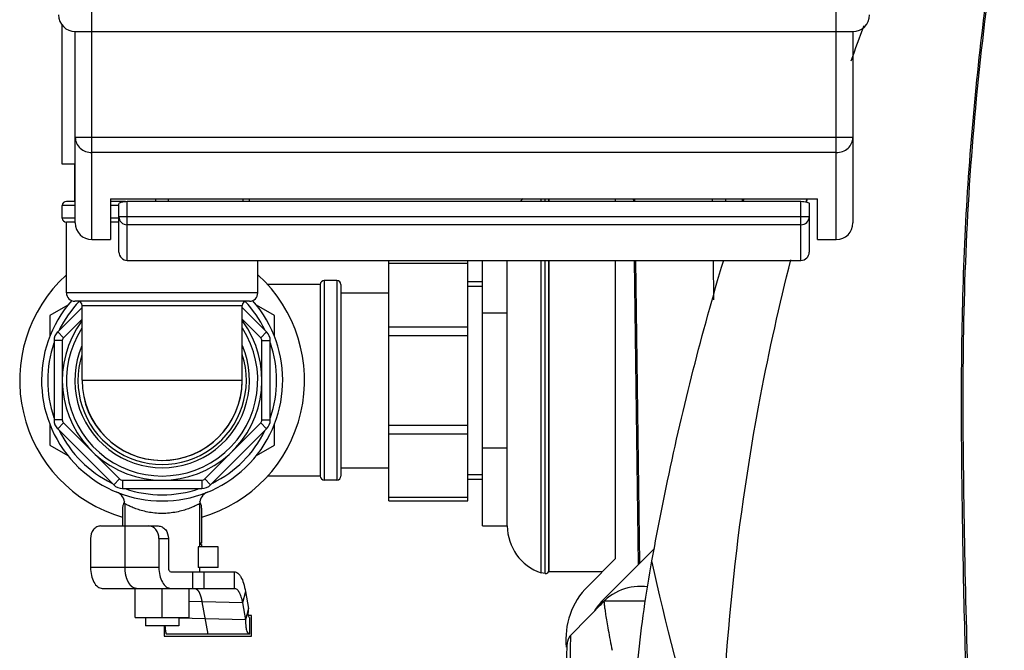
# Model space of a CAD drawing. Header units: millimetres. Extents: x 0 to 4000, y 0 to 3000.
# Tile 27 of 119: x 1186 to 1423, y 563 to 714. Entities that reach past the tile are written whole.
import ezdxf

# ---------------------------------------------------------------- set-up
doc = ezdxf.new("R2010")
doc.units = ezdxf.units.MM
doc.header["$LTSCALE"] = 219.99956
doc.layers.get('0').update_dxf_attribs({"linetype": 'CONTINUOUS'})
for name, color, linetype in [('ASSI', 7, 'CONTINUOUS'), ('CURVE', 7, 'CONTINUOUS'), ('SUPERFICI', 7, 'CONTINUOUS')]:
    doc.layers.add(name, color=color, linetype=linetype)

msp = doc.modelspace()

# ---------------------------------------------------------------- linework, layer by layer
at = {"color": 9, "linetype": 'CONTINUOUS'}
for p, q in [((1203.16, 661.53), (1203.16, 773.53)), ((1382.16, 661.53), (1382.16, 773.53)), ((1386.16, 686.05), (1199.16, 686.05)), ((1382.16, 682.43), (1203.16, 682.43)), ((1211.66, 656.53), (1211.66, 670.72)), ((1218.55, 670.72), (1218.55, 671.33)), ((1221.55, 670.72), (1221.55, 671.33)), ((1239.55, 670.72), (1239.55, 671.33)), ((1311.17, 670.72), (1311.17, 671.33)), ((1352.31, 671.33), (1352.32, 670.72)), ((1355.49, 671.33), (1355.49, 670.72)), ((1373.66, 656.53), (1373.66, 670.72)), ((1199.16, 669.7), (1196.05, 669.7)), ((1209.66, 669.7), (1207.66, 669.7)), ((1199.16, 666.7), (1196.05, 666.7)), ((1209.66, 666.7), (1207.66, 666.7)), ((1375.66, 667.01), (1209.66, 667.01)), ((1373.66, 665.09), (1211.66, 665.09)), ((1274.55, 655.82), (1293.55, 655.82)), ((1311.17, 581.46), (1311.17, 656.53)), ((1352.51, 656.53), (1352.64, 647.06)), ((1259.05, 651.7), (1259.05, 603.7)), ((1262.05, 651.7), (1262.05, 603.7)), ((1243.05, 648.7), (1197.05, 648.7)), ((1200.8, 645.7), (1239.3, 645.7)), ((1200.8, 642.39), (1196.34, 637.94)), ((1243.76, 637.94), (1239.3, 642.39)), ((1196.34, 637.94), (1194.93, 639.35)), ((1243.76, 637.94), (1245.17, 639.35)), ((1274.55, 640.59), (1293.55, 640.59)), ((1196.05, 637.23), (1194.05, 637.23)), ((1196.05, 637.23), (1196.05, 618.18)), ((1244.05, 637.23), (1246.05, 637.23)), ((1244.05, 618.18), (1244.05, 637.23)), ((1274.55, 638.47), (1293.55, 638.47)), ((1196.05, 618.18), (1194.05, 618.18)), ((1244.05, 618.18), (1246.05, 618.18)), ((1196.34, 617.47), (1194.93, 616.05)), ((1196.34, 617.47), (1209.81, 604)), ((1230.28, 604), (1243.76, 617.47)), ((1243.76, 617.47), (1245.17, 616.05)), ((1274.55, 616.93), (1293.55, 616.93)), ((1274.55, 614.81), (1293.55, 614.81)), ((1209.81, 604), (1208.4, 602.58)), ((1230.28, 604), (1231.7, 602.58)), ((1210.52, 603.7), (1229.58, 603.7)), ((1210.52, 603.7), (1210.52, 601.7)), ((1229.58, 603.7), (1229.58, 601.7)), ((1274.55, 599.58), (1293.55, 599.58)), ((1219.27, 589.7), (1221.55, 589.7)), ((1240.12, 570.11), (1224.05, 570.57))]:
    msp.add_line(p, q, dxfattribs=at)
at = {"color": 7, "linetype": 'CONTINUOUS'}
for p, q in [((1195.9, 713.22), (1195.9, 679.7)), ((1199.16, 665.53), (1199.16, 711.53)), ((1199.16, 711.53), (1386.16, 711.53)), ((1386.16, 711.53), (1386.16, 665.53)), ((1195.9, 679.7), (1199.16, 679.7)), ((1199.05, 670.7), (1199.05, 679.7)), ((1199.16, 670.7), (1197.05, 670.7)), ((1207.66, 671.33), (1207.66, 661.53)), ((1207.66, 671.33), (1377.66, 671.33)), ((1211.27, 670.7), (1207.66, 670.7)), ((1209.66, 658.53), (1209.66, 670.13)), ((1211.66, 670.72), (1373.66, 670.72)), ((1241.05, 670.72), (1241.05, 671.33)), ((1312.15, 670.72), (1312.15, 671.33)), ((1313.05, 670.72), (1313.05, 671.33)), ((1313.1, 670.72), (1313.1, 671.33)), ((1329.09, 670.72), (1329.09, 671.33)), ((1333.44, 670.72), (1333.43, 671.33)), ((1333.75, 670.72), (1333.74, 671.33)), ((1359.52, 670.78), (1359.72, 671.39)), ((1359.77, 670.72), (1359.98, 671.33)), ((1374.95, 670.57), (1375.16, 671.34)), ((1375.01, 670.55), (1375.2, 671.33)), ((1375.66, 670.13), (1375.66, 658.53)), ((1377.66, 661.53), (1377.66, 671.33)), ((1199.16, 665.7), (1197.05, 665.7)), ((1209.66, 665.7), (1207.66, 665.7)), ((1203.16, 661.53), (1207.66, 661.53)), ((1377.66, 661.53), (1382.16, 661.53)), ((1211.66, 656.53), (1373.66, 656.53)), ((1274.55, 598.7), (1274.55, 656.53)), ((1293.55, 598.7), (1293.55, 656.53)), ((1297.05, 592.7), (1297.05, 656.53)), ((1303.05, 592.7), (1303.05, 656.53)), ((1312.15, 581.24), (1312.15, 656.53)), ((1313.05, 582.03), (1313.05, 656.53)), ((1313.1, 581.7), (1313.1, 656.53)), ((1329.09, 584.88), (1329.09, 656.53)), ((1334.62, 583.43), (1333.63, 656.53)), ((1334.92, 583.74), (1333.94, 656.53)), ((1293.55, 651.45), (1297.05, 651.45)), ((1258.05, 650.7), (1258.05, 604.7)), ((1263.05, 650.7), (1263.05, 604.7)), ((1241.05, 646.7), (1199.05, 646.7)), ((1263.05, 648.7), (1274.55, 648.7)), ((1197.39, 645.8), (1193.05, 643.29)), ((1200.8, 645.22), (1194.93, 639.35)), ((1245.17, 639.35), (1239.3, 645.22)), ((1247.05, 643.29), (1242.71, 645.8)), ((1193.05, 643.29), (1193.05, 638.28)), ((1247.05, 638.28), (1247.05, 643.29)), ((1297.05, 643.95), (1303.05, 643.95)), ((1194.05, 637.23), (1194.05, 618.18)), ((1246.05, 618.18), (1246.05, 637.23)), ((1193.05, 617.12), (1193.05, 612.11)), ((1194.93, 616.05), (1208.4, 602.58)), ((1231.7, 602.58), (1245.17, 616.05)), ((1247.05, 612.11), (1247.05, 617.12)), ((1193.05, 612.11), (1197.39, 609.61)), ((1242.71, 609.61), (1247.05, 612.11)), ((1297.05, 611.45), (1303.05, 611.45)), ((1263.05, 606.7), (1274.55, 606.7)), ((1293.55, 603.95), (1297.05, 603.95)), ((1210.52, 601.7), (1229.58, 601.7)), ((1210.55, 596.99), (1210.55, 592.7)), ((1211.05, 598.04), (1211.05, 592.7)), ((1229.05, 598.04), (1229.05, 587.7)), ((1229.55, 596.99), (1229.55, 588.55)), ((1274.55, 598.7), (1293.55, 598.7)), ((1205.29, 592.7), (1219.08, 592.7)), ((1297.05, 592.7), (1303.05, 592.7)), ((1202.83, 589.7), (1202.83, 582.7)), ((1219.27, 589.7), (1219.27, 582.7)), ((1221.55, 589.7), (1221.55, 582.7)), ((1233.55, 587.7), (1228.69, 587.7)), ((1228.69, 587.7), (1228.69, 582.7)), ((1229.55, 588.55), (1229.05, 588.55)), ((1229.55, 588.25), (1229.05, 588.25)), ((1229.55, 588.25), (1229.55, 587.7)), ((1233.55, 582.7), (1233.55, 587.7)), ((1325.88, 574.69), (1338.44, 587.25)), ((1322.38, 578.18), (1329.09, 584.88)), ((1233.55, 582.7), (1228.69, 582.7)), ((1229.05, 582.7), (1229.05, 581.7)), ((1312.15, 581.24), (1311.17, 581.46)), ((1325.91, 581.7), (1313.1, 581.7)), ((1213.55, 570.7), (1213.55, 577.7)), ((1220.05, 570.7), (1220.05, 577.7)), ((1226.55, 570.7), (1226.55, 577.7)), ((1240.11, 576.92), (1240.85, 572.83)), ((1239.37, 574.2), (1240.12, 570.11)), ((1326.3, 574.58), (1318.4, 566.54)), ((1336.24, 574.58), (1326.3, 574.58)), ((1326.3, 574.58), (1326.3, 574.58)), ((1213.55, 570.7), (1226.55, 570.7)), ((1216.05, 570.7), (1216.05, 568.7)), ((1224.05, 570.7), (1224.05, 568.7)), ((1240.85, 572.83), (1240.12, 570.11)), ((1241.55, 571.2), (1240.81, 571.2)), ((1241.05, 570.7), (1241.05, 566.7)), ((1241.55, 566.2), (1241.55, 571.2)), ((1224.05, 568.7), (1216.05, 568.7)), ((1220.55, 568.7), (1220.55, 566.2)), ((1220.55, 566.2), (1241.55, 566.2)), ((1241.05, 566.7), (1221.05, 566.7))]:
    msp.add_line(p, q, dxfattribs=at)
at = {"color": 2, "linetype": 'CONTINUOUS'}
for p, q in [((1293.55, 650.3), (1297.05, 650.3)), ((1293.55, 605.1), (1297.05, 605.1))]:
    msp.add_line(p, q, dxfattribs=at)
at = {"color": 7, "linetype": 'CONTINUOUS'}
msp.add_lwpolyline([(1318.4, 566.54), (1318.12, 566.22), (1317.68, 565.46), (1317.51, 564.9), (1317.45, 564.58), (1317.42, 564.36), (1317.4, 564.15), (1317.38, 563.93), (1317.36, 563.66), (1317.35, 563.33), (1317.33, 562.94), (1317.31, 562.45), (1317.28, 561.86), (1317.26, 561.12), (1317.23, 560.21), (1317.2, 559.08), (1317.17, 557.65), (1317.14, 555.83), (1317.12, 553.44), (1317.11, 551.01)], dxfattribs=at)
for centre, radius, start, end in [((1199.16, 715.53), 4, 180, 270), ((1386.16, 715.53), 4, 270, 360), ((1903.96, 521.46), 549.63, 159.6152, 160.5573), ((1197.05, 669.7), 1, 90, 180), ((1314.9, 662.7), 11.85, 132.866, 137.362), ((1197.05, 666.7), 1, 180, 270), ((1203.16, 665.53), 4, 180, 270), ((1382.16, 665.53), 4, 270, 360), ((1211.66, 658.53), 2, 180, 270), ((1373.66, 658.53), 2, 270, 360), ((1220.05, 627.7), 34.25, 132.3637, 253.8531), ((1220.05, 627.7), 34.25, 286.1469, 47.6363), ((1259.05, 650.7), 1, 90, 180), ((1262.05, 650.7), 1, 0, 90), ((1220.05, 627.7), 29, 138.5726, 41.4274), ((1199.05, 648.7), 2, 180, 270), ((1199.8, 645.7), 1, 0, 90), ((1240.3, 645.7), 1, 90, 180), ((1241.05, 648.7), 2, 270, 360), ((1220.05, 627.7), 24, 143.5173, 36.4812), ((1197.05, 637.23), 3, 135, 180), ((1220.05, 627.7), 23, 146.979, 33.0211), ((1243.05, 637.23), 3, 0, 45), ((1220.05, 627.7), 19.25, 180.002, 359.2506), ((1197.05, 618.18), 3, 180, 225), ((1243.05, 618.18), 3, 315, 360), ((1259.05, 604.7), 1, 180, 270), ((1262.05, 604.7), 1, 270, 360), ((1210.52, 604.7), 3, 225, 270), ((1229.58, 604.7), 3, 270, 315), ((1208.05, 598.04), 3, 0, 67.975), ((1232.05, 598.04), 3, 112.025, 180), ((1214.66, 596.52), 4.18, 155.9117, 157.9326), ((1215.12, 596.31), 4.68, 152.3403, 155.8811), ((1225.71, 596.63), 3.89, 19.5357, 22.8326), ((1314.9, 592.7), 11.85, 180, 251.6753), ((1312.25, 582.03), 0.8, 262.9945, 360), ((1335.09, 565.48), 17.96, 135, 186.1406), ((1335.09, 565.48), 12.69, 82.1661, 140.1828), ((1335.09, 565.48), 13.03, 135, 148.4445)]:
    msp.add_arc(centre, radius, start, end, dxfattribs=at)
at = {"color": 9, "linetype": 'CONTINUOUS'}
for centre, radius, start, end in [((1220.05, 627.7), 27.52, 136.4381, 153.9304), ((1220.05, 627.7), 27.52, 26.0696, 43.5619), ((1197.05, 637.23), 1, 135, 180), ((1243.05, 637.23), 1, 0, 45), ((1220.05, 627.7), 27.52, 161.0696, 198.9304), ((1220.05, 627.7), 21, 156.8533, 23.1467), ((1220.05, 627.7), 27.52, 341.0696, 18.9304), ((1220.05, 627.7), 20.25, 162.1784, 17.8217), ((1197.05, 618.18), 1, 180, 225), ((1243.05, 618.18), 1, 315, 360), ((1220.05, 627.7), 27.52, 206.0696, 243.9304), ((1220.05, 627.7), 27.52, 296.0696, 333.9304), ((1210.52, 604.7), 1, 225, 270), ((1229.58, 604.7), 1, 270, 315), ((1220.05, 627.7), 27.52, 251.0696, 288.9304)]:
    msp.add_arc(centre, radius, start, end, dxfattribs=at)
at = {"color": 7, "linetype": 'CONTINUOUS'}
for points, knots in [([(1414.95, 517), (1414.02, 536.1), (1413.01, 564.78), (1412.34, 603.04), (1412.17, 631.78), (1412.84, 660.51), (1415.41, 698.74), (1419.03, 727.28), (1422.2, 746.16)], [0, 0, 0, 0, 0.249689, 0.374701, 0.499773, 0.624872, 0.749968, 1, 1, 1, 1]), ([(1419.72, 449.73), (1417.77, 474.36), (1414.65, 523.74), (1412.92, 585.58), (1412.46, 635.14), (1414.17, 684.68), (1418.46, 721.69), (1422.55, 746.11)], [0, 0, 0, 0, 0.249461, 0.499575, 0.62473, 0.749894, 1, 1, 1, 1]), ([(1209.66, 670.13), (1209.66, 670.22), (1209.85, 670.43), (1210.52, 670.65), (1211.18, 670.72), (1211.66, 670.72)], [0, 0, 0, 0, 0.121355, 0.3359, 1, 1, 1, 1]), ([(1373.66, 670.72), (1374.13, 670.72), (1374.79, 670.65), (1375.46, 670.43), (1375.66, 670.22), (1375.66, 670.13)], [0, 0, 0, 0, 0.6641, 0.878645, 1, 1, 1, 1]), ([(1337.82, 584.31), (1338.98, 590.74), (1343.72, 615.05), (1349.84, 639.1), (1355.08, 656.57)], [0, 0, 0, 0, 0.263816, 1, 1, 1, 1]), ([(1354.31, 524.1), (1354.45, 557.53), (1358.81, 602.26), (1368.47, 645.82), (1371.22, 656.65)], [0, 0, 0, 0, 0.749517, 1, 1, 1, 1]), ([(1210.78, 598.09), (1210.75, 598), (1210.62, 597.64), (1210.55, 597.27), (1210.55, 596.99)], [0, 0, 0, 0, 0.267289, 1, 1, 1, 1]), ([(1229.55, 596.99), (1229.55, 597.07), (1229.53, 597.39), (1229.46, 597.7), (1229.37, 597.93)], [0, 0, 0, 0, 0.237992, 1, 1, 1, 1]), ([(1205.29, 592.7), (1204.97, 592.7), (1204.29, 592.53), (1203.18, 591.6), (1202.83, 590.45), (1202.83, 589.7)], [0, 0, 0, 0, 0.22888, 0.471875, 1, 1, 1, 1]), ([(1219.27, 589.7), (1219.27, 590.45), (1218.91, 591.6), (1217.8, 592.53), (1217.13, 592.7), (1216.8, 592.7)], [0, 0, 0, 0, 0.528125, 0.77112, 1, 1, 1, 1]), ([(1219.08, 592.7), (1219.4, 592.7), (1220.08, 592.53), (1221.19, 591.6), (1221.55, 590.45), (1221.55, 589.7)], [0, 0, 0, 0, 0.22888, 0.471875, 1, 1, 1, 1]), ([(1333.81, 553.46), (1334.01, 555.94), (1334.94, 566.27), (1336.43, 576.55), (1337.82, 584.31)], [0, 0, 0, 0, 0.239708, 1, 1, 1, 1]), ([(1326.3, 574.58), (1326.25, 574.53), (1326.36, 574.19), (1326.34, 573.63), (1326.53, 572.61), (1326.7, 571.27), (1326.98, 569.58), (1327.47, 566.72), (1327.92, 564.43), (1328.26, 562.81)], [0, 0, 0, 0, 0.019216, 0.071327, 0.155502, 0.270406, 0.414359, 0.585402, 1, 1, 1, 1]), ([(1241.05, 570.7), (1241.01, 570.7), (1240.9, 570.79), (1240.79, 571.13), (1240.75, 571.83), (1240.81, 572.44), (1240.85, 572.83)], [0, 0, 0, 0, 0.047823, 0.177997, 0.467175, 1, 1, 1, 1]), ([(1220.73, 568.7), (1220.75, 568.44), (1220.79, 567.96), (1220.86, 567.41), (1220.92, 567.06), (1220.96, 566.87), (1220.99, 566.77), (1221.03, 566.7), (1221.05, 566.7)], [0, 0, 0, 0, 0.386118, 0.699832, 0.820503, 0.912365, 0.972333, 1, 1, 1, 1]), ([(1240.12, 570.11), (1240.11, 569.54), (1240.13, 568.61), (1240.36, 567.5), (1240.65, 566.89), (1240.94, 566.7), (1241.05, 566.7)], [0, 0, 0, 0, 0.461031, 0.749529, 0.913286, 1, 1, 1, 1])]:
    msp.add_open_spline(points, degree=3, knots=knots, dxfattribs=at)
at = {"color": 9, "linetype": 'CONTINUOUS'}
for points, knots in [([(1199.16, 686.05), (1199.16, 685.11), (1200.11, 683.12), (1202.15, 682.43), (1203.16, 682.43)], [0, 0, 0, 0, 0.482431, 1, 1, 1, 1]), ([(1382.16, 682.43), (1383.16, 682.43), (1385.2, 683.12), (1386.16, 685.11), (1386.16, 686.05)], [0, 0, 0, 0, 0.517573, 1, 1, 1, 1]), ([(1209.66, 667.01), (1209.66, 666.52), (1210.1, 665.48), (1211.15, 665.09), (1211.66, 665.09)], [0, 0, 0, 0, 0.493147, 1, 1, 1, 1]), ([(1373.66, 665.09), (1374.16, 665.09), (1375.21, 665.48), (1375.66, 666.52), (1375.66, 667.01)], [0, 0, 0, 0, 0.506829, 1, 1, 1, 1]), ([(1220.05, 595.7), (1219.45, 595.7), (1218.29, 595.76), (1216.61, 596.01), (1215.08, 596.38), (1213.93, 596.75), (1213.12, 597.06), (1212.6, 597.28), (1212.15, 597.48), (1211.77, 597.67), (1211.48, 597.81), (1211.23, 597.95), (1211.16, 597.97), (1211.04, 598.05), (1211.05, 598.04)], [0, 0, 0, 0, 0.189945, 0.372591, 0.541704, 0.692064, 0.758696, 0.818764, 0.87155, 0.916289, 0.9522, 0.978508, 0.994599, 1, 1, 1, 1]), ([(1229.05, 598.04), (1229.04, 598.02), (1228.97, 598.01), (1228.85, 597.92), (1228.62, 597.82), (1228.33, 597.66), (1227.95, 597.48), (1227.31, 597.2), (1226.35, 596.81), (1225.02, 596.38), (1222.91, 595.87), (1221.21, 595.7), (1220.05, 595.7)], [0, 0, 0, 0, 0.005404, 0.021502, 0.047821, 0.083748, 0.128508, 0.181317, 0.30806, 0.458487, 0.627676, 1, 1, 1, 1]), ([(1354.32, 524.1), (1352.68, 529.1), (1346.43, 548.96), (1341.14, 569.12), (1337.83, 584.32)], [0, 0, 0, 0, 0.2527, 1, 1, 1, 1]), ([(1318.2, 552.68), (1318.18, 554.55), (1318.18, 557.22), (1318.21, 560.56), (1318.23, 562.56), (1318.28, 564.16), (1318.28, 565.38), (1318.39, 566.08), (1318.33, 566.47), (1318.4, 566.54)], [0, 0, 0, 0, 0.406103, 0.576521, 0.72158, 0.838657, 0.925358, 0.979627, 1, 1, 1, 1])]:
    msp.add_open_spline(points, degree=3, knots=knots, dxfattribs=at)
at = {"color": 7, "linetype": 'CONTINUOUS'}
msp.add_open_spline([(1229.29, 598.14), (1229.24, 598.28), (1229.17, 598.41), (1229.1, 598.55)], degree=3, dxfattribs=at)
at = {"layer": 'ASSI', "color": 7, "linetype": 'CONTINUOUS'}
for p, q in [((1196.05, 666.7), (1196.05, 669.7)), ((1197.05, 648.7), (1197.05, 665.7)), ((1243.05, 648.7), (1243.05, 656.53)), ((1262.05, 651.7), (1259.05, 651.7)), ((1258.05, 650.7), (1245.4, 650.7)), ((1200.8, 627.7), (1200.8, 645.7)), ((1239.3, 627.7), (1239.3, 645.7)), ((1258.05, 604.7), (1245.4, 604.7)), ((1262.05, 603.7), (1259.05, 603.7))]:
    msp.add_line(p, q, dxfattribs=at)
at = {"layer": 'ASSI', "color": 9, "linetype": 'CONTINUOUS'}
msp.add_line((1200.8, 627.7), (1239.3, 627.7), dxfattribs=at)
at = {"layer": 'ASSI', "color": 7, "linetype": 'CONTINUOUS'}
msp.add_arc((1220.05, 627.7), 19.25, 180, 360, dxfattribs=at)
at = {"layer": 'CURVE', "color": 40, "linetype": 'CONTINUOUS'}
for p, q in [((1211.05, 592.7), (1211.05, 582.7)), ((1229.63, 574.48), (1231.05, 566.7))]:
    msp.add_line(p, q, dxfattribs=at)
for points, knots in [([(1211.05, 582.7), (1211.05, 582.68), (1211.05, 582.64), (1211.05, 582.6), (1211.05, 582.57), (1211.05, 582.56), (1211.05, 582.55), (1211.05, 582.54), (1211.05, 582.52), (1211.05, 582.49), (1211.05, 582.46), (1211.05, 582.43), (1211.05, 582.4), (1211.05, 582.38), (1211.06, 582.37), (1211.06, 582.36), (1211.06, 582.35), (1211.06, 582.33), (1211.06, 582.3), (1211.06, 582.27), (1211.06, 582.25), (1211.06, 582.23), (1211.06, 582.22), (1211.06, 582.22), (1211.06, 582.21), (1211.06, 582.2), (1211.06, 582.18), (1211.07, 582.15), (1211.07, 582.12), (1211.07, 582.09), (1211.07, 582.07), (1211.07, 582.06), (1211.07, 582.04), (1211.07, 582.03), (1211.08, 582.02), (1211.08, 581.99), (1211.08, 581.96), (1211.08, 581.93), (1211.09, 581.91), (1211.09, 581.89), (1211.09, 581.88), (1211.09, 581.87), (1211.09, 581.86), (1211.09, 581.84), (1211.1, 581.81), (1211.1, 581.76), (1211.1, 581.73), (1211.11, 581.71)], [0, 0, 0, 0, 0.0625, 0.125, 0.140625, 0.15625, 0.164062, 0.171875, 0.1875, 0.21875, 0.25, 0.28125, 0.3125, 0.328125, 0.335938, 0.34375, 0.359375, 0.375, 0.40625, 0.4375, 0.46875, 0.484375, 0.492188, 0.5, 0.507812, 0.515625, 0.53125, 0.5625, 0.59375, 0.625, 0.640625, 0.65625, 0.664062, 0.671875, 0.6875, 0.71875, 0.75, 0.78125, 0.8125, 0.828125, 0.835938, 0.84375, 0.859375, 0.875, 0.90625, 0.9375, 1, 1, 1, 1]), ([(1211.11, 581.71), (1211.12, 581.64), (1211.14, 581.51), (1211.18, 581.3), (1211.21, 581.14), (1211.24, 581), (1211.26, 580.9), (1211.27, 580.82), (1211.28, 580.75), (1211.29, 580.71), (1211.3, 580.67), (1211.3, 580.65), (1211.3, 580.64), (1211.31, 580.63), (1211.31, 580.62), (1211.31, 580.61), (1211.32, 580.6), (1211.32, 580.58), (1211.33, 580.55), (1211.35, 580.51), (1211.36, 580.46), (1211.38, 580.4), (1211.42, 580.3), (1211.47, 580.15), (1211.52, 579.99), (1211.56, 579.89), (1211.58, 579.83), (1211.6, 579.78), (1211.61, 579.74), (1211.62, 579.71), (1211.63, 579.69), (1211.63, 579.68), (1211.63, 579.67), (1211.64, 579.66), (1211.64, 579.65), (1211.65, 579.64), (1211.65, 579.63), (1211.67, 579.6), (1211.69, 579.57), (1211.71, 579.52), (1211.75, 579.45), (1211.79, 579.38), (1211.84, 579.3), (1211.88, 579.22), (1211.92, 579.14), (1211.96, 579.08), (1211.99, 579.03), (1212.01, 578.99), (1212.03, 578.95), (1212.05, 578.92), (1212.06, 578.89), (1212.07, 578.87), (1212.08, 578.86), (1212.09, 578.85), (1212.09, 578.84), (1212.09, 578.83), (1212.1, 578.83), (1212.1, 578.83), (1212.11, 578.82), (1212.12, 578.81), (1212.13, 578.79), (1212.15, 578.77), (1212.17, 578.75), (1212.19, 578.72), (1212.22, 578.69), (1212.25, 578.65), (1212.29, 578.6), (1212.35, 578.55), (1212.4, 578.49), (1212.45, 578.43), (1212.5, 578.37), (1212.54, 578.33), (1212.57, 578.29), (1212.59, 578.27), (1212.6, 578.26), (1212.61, 578.24), (1212.62, 578.23), (1212.63, 578.23), (1212.63, 578.22), (1212.63, 578.22), (1212.64, 578.22), (1212.64, 578.22), (1212.65, 578.21), (1212.66, 578.21), (1212.67, 578.2), (1212.69, 578.19), (1212.71, 578.17), (1212.74, 578.15), (1212.78, 578.13), (1212.85, 578.09), (1212.92, 578.04), (1213, 577.99), (1213.06, 577.95), (1213.1, 577.92), (1213.14, 577.9), (1213.17, 577.88), (1213.2, 577.87), (1213.22, 577.85), (1213.23, 577.85), (1213.24, 577.84), (1213.24, 577.84), (1213.25, 577.83), (1213.25, 577.83), (1213.25, 577.83), (1213.26, 577.83), (1213.26, 577.83), (1213.27, 577.83), (1213.29, 577.83), (1213.3, 577.82), (1213.32, 577.82), (1213.36, 577.81), (1213.41, 577.8), (1213.47, 577.79), (1213.53, 577.78), (1213.59, 577.76), (1213.67, 577.75), (1213.77, 577.73), (1213.85, 577.71), (1213.89, 577.7)], [0, 0, 0, 0, 0.03125, 0.0625, 0.09375, 0.109375, 0.125, 0.140625, 0.148438, 0.15625, 0.160156, 0.164062, 0.166016, 0.166992, 0.167969, 0.169922, 0.171875, 0.175781, 0.179688, 0.1875, 0.195312, 0.203125, 0.21875, 0.25, 0.28125, 0.296875, 0.304688, 0.3125, 0.320312, 0.324219, 0.328125, 0.330078, 0.332031, 0.333008, 0.333984, 0.335938, 0.339844, 0.34375, 0.351562, 0.359375, 0.375, 0.390625, 0.40625, 0.421875, 0.4375, 0.453125, 0.460938, 0.46875, 0.476562, 0.484375, 0.488281, 0.492188, 0.496094, 0.498047, 0.499023, 0.5, 0.500977, 0.501953, 0.503906, 0.507812, 0.511719, 0.515625, 0.523438, 0.53125, 0.539062, 0.546875, 0.5625, 0.578125, 0.59375, 0.609375, 0.625, 0.640625, 0.648438, 0.652344, 0.65625, 0.660156, 0.664062, 0.665039, 0.666016, 0.666504, 0.666992, 0.667969, 0.669922, 0.671875, 0.675781, 0.679688, 0.6875, 0.695312, 0.703125, 0.71875, 0.75, 0.765625, 0.78125, 0.796875, 0.804688, 0.8125, 0.820312, 0.824219, 0.828125, 0.830078, 0.832031, 0.833008, 0.833496, 0.833984, 0.834961, 0.835938, 0.839844, 0.84375, 0.847656, 0.851562, 0.859375, 0.875, 0.890625, 0.90625, 0.921875, 0.9375, 0.96875, 1, 1, 1, 1]), ([(1227.79, 577.7), (1227.81, 577.7), (1227.86, 577.69), (1227.93, 577.67), (1227.99, 577.65), (1228.04, 577.64), (1228.07, 577.63), (1228.1, 577.63), (1228.13, 577.62), (1228.14, 577.62), (1228.15, 577.61), (1228.16, 577.61), (1228.17, 577.61), (1228.17, 577.61), (1228.17, 577.61), (1228.18, 577.61), (1228.18, 577.6), (1228.19, 577.6), (1228.2, 577.59), (1228.22, 577.58), (1228.23, 577.56), (1228.26, 577.54), (1228.3, 577.51), (1228.35, 577.47), (1228.41, 577.42), (1228.45, 577.39), (1228.48, 577.38), (1228.49, 577.36), (1228.51, 577.35), (1228.52, 577.34), (1228.53, 577.34), (1228.53, 577.33), (1228.53, 577.33), (1228.54, 577.33), (1228.54, 577.32), (1228.54, 577.32), (1228.55, 577.31), (1228.56, 577.29), (1228.57, 577.28), (1228.6, 577.25), (1228.62, 577.21), (1228.65, 577.17), (1228.68, 577.13), (1228.71, 577.08), (1228.74, 577.04), (1228.78, 577), (1228.8, 576.96), (1228.82, 576.93), (1228.83, 576.92), (1228.85, 576.9), (1228.85, 576.89), (1228.86, 576.88), (1228.86, 576.88), (1228.87, 576.87), (1228.87, 576.87), (1228.87, 576.87), (1228.87, 576.86), (1228.88, 576.85), (1228.88, 576.84), (1228.89, 576.82), (1228.9, 576.8), (1228.91, 576.78), (1228.93, 576.74), (1228.95, 576.69), (1228.98, 576.63), (1229.01, 576.57), (1229.04, 576.51), (1229.07, 576.45), (1229.09, 576.39), (1229.12, 576.34), (1229.14, 576.3), (1229.15, 576.27), (1229.16, 576.25), (1229.16, 576.24), (1229.17, 576.23), (1229.17, 576.22), (1229.17, 576.22), (1229.17, 576.21), (1229.18, 576.19), (1229.19, 576.16), (1229.2, 576.13), (1229.21, 576.09), (1229.23, 576.04), (1229.26, 575.96), (1229.3, 575.83), (1229.34, 575.71), (1229.36, 575.62), (1229.38, 575.57), (1229.39, 575.54), (1229.4, 575.51), (1229.41, 575.48), (1229.41, 575.47), (1229.42, 575.45), (1229.42, 575.45), (1229.42, 575.44), (1229.42, 575.43), (1229.43, 575.42), (1229.43, 575.4), (1229.44, 575.37), (1229.45, 575.33), (1229.46, 575.27), (1229.48, 575.2), (1229.5, 575.11), (1229.52, 574.99), (1229.55, 574.84), (1229.59, 574.66), (1229.62, 574.54), (1229.63, 574.48)], [0, 0, 0, 0, 0.03125, 0.0625, 0.09375, 0.109375, 0.125, 0.140625, 0.148438, 0.15625, 0.160156, 0.164062, 0.166016, 0.166992, 0.167969, 0.169922, 0.171875, 0.175781, 0.179688, 0.1875, 0.195312, 0.203125, 0.21875, 0.25, 0.28125, 0.296875, 0.304688, 0.3125, 0.320312, 0.324219, 0.328125, 0.330078, 0.332031, 0.333008, 0.333984, 0.335938, 0.339844, 0.34375, 0.351562, 0.359375, 0.375, 0.390625, 0.40625, 0.421875, 0.4375, 0.453125, 0.46875, 0.476562, 0.484375, 0.488281, 0.492188, 0.496094, 0.498047, 0.499023, 0.5, 0.500977, 0.501953, 0.503906, 0.507812, 0.511719, 0.515625, 0.523438, 0.53125, 0.546875, 0.5625, 0.578125, 0.59375, 0.609375, 0.625, 0.640625, 0.648438, 0.65625, 0.660156, 0.664062, 0.666016, 0.666992, 0.667969, 0.669922, 0.671875, 0.679688, 0.6875, 0.695312, 0.703125, 0.71875, 0.75, 0.78125, 0.796875, 0.804688, 0.8125, 0.820312, 0.824219, 0.828125, 0.830078, 0.832031, 0.833008, 0.833984, 0.835938, 0.839844, 0.84375, 0.851562, 0.859375, 0.875, 0.890625, 0.90625, 0.9375, 0.96875, 1, 1, 1, 1])]:
    msp.add_open_spline(points, degree=3, knots=knots, dxfattribs=at)
at = {"layer": 'SUPERFICI', "color": 9, "linetype": 'CONTINUOUS'}
for p, q in [((1219.27, 582.7), (1202.83, 582.7)), ((1227.37, 581.7), (1227.37, 577.7)), ((1230.08, 581.7), (1230.08, 577.7)), ((1237.37, 581.7), (1237.37, 577.7)), ((1240.11, 576.92), (1239.37, 574.2)), ((1239.37, 574.2), (1226.55, 574.57))]:
    msp.add_line(p, q, dxfattribs=at)
at = {"layer": 'SUPERFICI', "color": 7, "linetype": 'CONTINUOUS'}
for p, q in [((1222.12, 581.7), (1237.37, 581.7)), ((1205.67, 577.7), (1237.37, 577.7))]:
    msp.add_line(p, q, dxfattribs=at)
for points, knots in [([(1202.83, 582.7), (1202.83, 582.06), (1202.96, 580.83), (1203.54, 579.22), (1204.43, 578.05), (1205.29, 577.7), (1205.67, 577.7)], [0, 0, 0, 0, 0.308684, 0.586843, 0.815054, 1, 1, 1, 1]), ([(1219.27, 582.7), (1219.27, 582.06), (1219.4, 580.83), (1219.98, 579.22), (1220.87, 578.05), (1221.73, 577.7), (1222.12, 577.7)], [0, 0, 0, 0, 0.308684, 0.586843, 0.815054, 1, 1, 1, 1]), ([(1221.55, 582.7), (1221.55, 582.57), (1221.58, 582.2), (1221.85, 581.7), (1222.12, 581.7)], [0, 0, 0, 0, 0.321994, 1, 1, 1, 1]), ([(1237.37, 581.7), (1237.67, 581.7), (1238.16, 581.49), (1238.64, 580.98), (1239.17, 580.19), (1239.7, 578.82), (1239.98, 577.6), (1240.11, 576.92)], [0, 0, 0, 0, 0.155304, 0.250389, 0.36246, 0.643382, 1, 1, 1, 1]), ([(1237.37, 577.7), (1237.59, 577.7), (1238.1, 577.48), (1238.63, 576.71), (1239.08, 575.59), (1239.28, 574.7), (1239.37, 574.2)], [0, 0, 0, 0, 0.155453, 0.36185, 0.64304, 1, 1, 1, 1])]:
    msp.add_open_spline(points, degree=3, knots=knots, dxfattribs=at)

doc.saveas('drawing.dxf')
